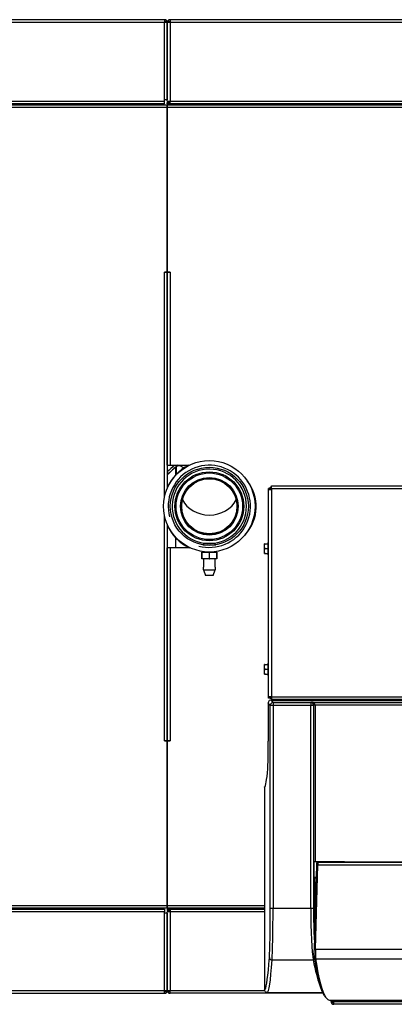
# Model space of a CAD drawing. Header units: millimetres. Extents: x 815 to 6167, y -516 to 2664.
# Tile 36 of 39: x 3659 to 3931, y 1947 to 2662. Entities that reach past the tile are written whole.
import ezdxf

# ---------------------------------------------------------------- set-up
doc = ezdxf.new("R2010")
doc.units = ezdxf.units.MM
doc.header["$MEASUREMENT"] = 0

# ---------------------------------------------------------------- blocks, each defined once
blk = doc.blocks.new('Boven')
for p, q in [((1666.41, -133.15), (544.15, -133.15)), ((1666.41, -135.15), (544.15, -135.15)), ((1666.41, -133.15), (1666.41, -135.15)), ((1668.41, -135.15), (1666.41, -135.15)), ((1666.41, -191.16), (1666.41, -135.15)), ((1668.41, -192.16), (1668.41, -135.15)), ((1670.41, -135.15), (1668.41, -135.15)), ((1668.41, -135.15), (1668.41, -191.16)), ((2340.07, -133.15), (1670.41, -133.15)), ((1670.41, -133.15), (1670.41, -135.15)), ((2340.02, -135.15), (1670.41, -135.15)), ((1670.41, -135.15), (1670.41, -192.16)), ((544.15, -192.16), (1666.41, -192.16)), ((1666.41, -192.16), (1666.41, -191.16)), ((1668.41, -191.16), (1666.41, -191.16)), ((1666.41, -194.16), (1666.41, -192.16)), ((1668.41, -192.16), (1670.41, -192.16)), ((1670.41, -192.16), (2281.01, -192.16)), ((1670.41, -194.16), (1670.41, -192.16)), ((1666.41, -194.16), (544.15, -194.16)), ((1424.36, -194.91), (1668.41, -194.91)), ((1668.41, -196.92), (1424.36, -196.92)), ((1594.4, -194.16), (1594.4, -194.91)), ((1654.41, -194.16), (1654.41, -194.91)), ((1664.41, -194.16), (1664.41, -194.91)), ((1668.41, -194.16), (1668.41, -193.16)), ((1670.41, -193.16), (1668.41, -193.16)), ((1670.41, -194.16), (1668.41, -194.16)), ((1668.41, -194.91), (1668.41, -196.92)), ((1668.41, -196.92), (1668.41, -194.91)), ((1668.41, -194.91), (2278.05, -194.91)), ((1668.41, -316.19), (1668.41, -196.92)), ((1668.41, -196.92), (1668.41, -316.19)), ((2278.05, -196.92), (1668.41, -196.92)), ((2281.01, -194.16), (1670.41, -194.16)), ((1674.41, -194.16), (1674.41, -194.91)), ((1675.41, -194.16), (1675.41, -194.91)), ((1720.83, -194.28), (1720.76, -194.16)), ((1720.83, -194.16), (1721.29, -194.91)), ((1720.87, -194.28), (1720.83, -194.28)), ((1721.27, -194.91), (1720.87, -194.28)), ((1721.26, -194.91), (1721.25, -194.91)), ((1723.34, -194.16), (1722.12, -194.91)), ((1724.72, -194.91), (1725.94, -194.16)), ((1737.39, -194.16), (1736.17, -194.91)), ((1666.41, -316.19), (1666.41, -316.19)), ((1666.41, -316.19), (1668.41, -316.19)), ((1666.41, -479.57), (1666.41, -316.19)), ((1668.41, -316.19), (1666.41, -316.19)), ((1668.41, -316.19), (1668.41, -473.11)), ((1670.41, -316.19), (1668.41, -316.19)), ((1668.41, -316.19), (1670.41, -316.19)), ((1668.41, -456.22), (1668.41, -316.19)), ((1670.41, -316.19), (1670.41, -316.19)), ((1670.41, -316.19), (1670.41, -456.22)), ((1668.41, -456.22), (1670.41, -456.22)), ((1670.41, -456.22), (1684.54, -456.22)), ((1674.41, -457.7), (1674.41, -463.4)), ((1674.76, -457.39), (1674.76, -463.02)), ((1678.81, -457.22), (1678.75, -457.2)), ((1743.93, -473.23), (1743.93, -471.23)), ((1743.93, -471.23), (2234.04, -471.23)), ((1741.93, -474.23), (1741.93, -473.23)), ((1742.2, -473.23), (1741.93, -473.23)), ((1741.93, -624.26), (1741.93, -474.23)), ((1743.93, -474.23), (1741.93, -474.23)), ((1743.2, -473.55), (1742.47, -472.86)), ((1743.93, -473.23), (2234.04, -473.23)), ((1743.93, -473.23), (1743.93, -474.23)), ((1743.93, -474.23), (1743.93, -624.26)), ((1731.97, -478.71), (1731.5, -478.71)), ((1732, -478.84), (1731.53, -478.84)), ((1732.07, -481.97), (1732.62, -481.97)), ((1732.73, -482.84), (1732.17, -482.84)), ((1666.41, -656.27), (1666.41, -492.64)), ((1732.69, -489.97), (1732.1, -489.97)), ((1732.19, -489.1), (1732.79, -489.1)), ((1668.41, -499.09), (1668.41, -656.27)), ((1731.56, -493.24), (1732.1, -493.24)), ((1731.59, -493.1), (1732.13, -493.1)), ((1674.41, -508.81), (1674.41, -516.24)), ((1695.05, -513.06), (1694.09, -514.02)), ((1694.31, -514.06), (1703.53, -514.06)), ((1702.78, -513.06), (1695.05, -513.06)), ((1695.77, -510.05), (1695.66, -510.89)), ((1702.07, -510.05), (1702.18, -510.89)), ((1703.75, -514.02), (1702.78, -513.06)), ((1738.93, -514.99), (1738.93, -513.24)), ((1738.93, -514.99), (1739.13, -513.24)), ((1739.13, -513.24), (1738.93, -513.24)), ((1739.13, -513.24), (1741.33, -513.24)), ((1741.33, -512.24), (1741.33, -521.24)), ((1741.93, -512.24), (1741.33, -512.24)), ((1668.41, -656.27), (1668.41, -516.24)), ((1670.41, -516.24), (1668.41, -516.24)), ((1670.41, -516.24), (1670.41, -656.27)), ((1685.09, -516.24), (1670.41, -516.24)), ((1693.42, -519.26), (1693.51, -519.26)), ((1693.42, -519.26), (1693.42, -524.26)), ((1693.51, -519.26), (1698.83, -519.26)), ((1693.51, -524.26), (1693.51, -519.26)), ((1694.05, -518.9), (1694.05, -519.26)), ((1694.64, -519.26), (1694.64, -518.9)), ((1698.83, -519.26), (1698.83, -524.26)), ((1699.01, -519.26), (1704.33, -519.26)), ((1699.01, -524.26), (1699.01, -519.26)), ((1703.2, -519.26), (1703.2, -518.9)), ((1703.78, -519.26), (1703.78, -518.9)), ((1704.33, -519.26), (1704.42, -519.26)), ((1704.33, -519.26), (1704.33, -524.26)), ((1704.42, -524.26), (1704.42, -519.26)), ((1738.93, -518.49), (1738.93, -514.99)), ((1739.13, -516.74), (1738.93, -514.99)), ((1738.93, -518.49), (1739.13, -516.74)), ((1738.93, -520.24), (1738.93, -518.49)), ((1739.13, -520.24), (1738.93, -518.49)), ((1738.93, -520.24), (1739.13, -520.24)), ((1739.13, -516.74), (1741.33, -516.74)), ((1739.13, -520.24), (1741.33, -520.24)), ((1741.33, -521.24), (1741.93, -521.24)), ((1693.42, -524.26), (1693.51, -524.26)), ((1698.83, -524.26), (1693.51, -524.26)), ((1694.67, -524.26), (1694.67, -530.28)), ((1698.83, -524.26), (1699.01, -524.26)), ((1704.33, -524.26), (1699.01, -524.26)), ((1703.17, -530.28), (1703.17, -524.26)), ((1704.33, -524.26), (1704.42, -524.26)), ((1694.67, -532.26), (1703.17, -532.26)), ((1694.67, -532.26), (1696.12, -536.26)), ((1701.71, -536.26), (1703.17, -532.26)), ((1701.71, -536.26), (1696.12, -536.26)), ((1741.33, -599.76), (1741.33, -608.76)), ((1741.93, -599.76), (1741.33, -599.76)), ((1738.93, -602.51), (1738.93, -600.76)), ((1738.93, -602.51), (1739.13, -600.76)), ((1739.13, -600.76), (1738.93, -600.76)), ((1738.93, -606.01), (1738.93, -602.51)), ((1739.13, -604.26), (1738.93, -602.51)), ((1738.93, -606.01), (1739.13, -604.26)), ((1738.93, -607.76), (1738.93, -606.01)), ((1739.13, -607.76), (1738.93, -606.01)), ((1739.13, -600.76), (1741.33, -600.76)), ((1739.13, -604.26), (1741.33, -604.26)), ((1738.93, -607.76), (1739.13, -607.76)), ((1739.13, -607.76), (1741.33, -607.76)), ((1741.33, -608.76), (1741.93, -608.76)), ((1743.93, -624.26), (1741.93, -624.26)), ((1741.93, -625.26), (1741.93, -624.26)), ((1742.93, -625.26), (1741.93, -625.26)), ((1742.93, -625.26), (1742.93, -624.26)), ((1742.93, -625.26), (1743.74, -625.26)), ((1743.74, -624.26), (1743.74, -626.97)), ((1743.93, -624.26), (2234.04, -624.26)), ((1743.93, -624.26), (1743.93, -626.26)), ((2234.04, -626.26), (1743.93, -626.26)), ((1744.06, -626.26), (1744.06, -627.08)), ((1744.06, -627.08), (1745.12, -628.49)), ((2233.91, -627.08), (1744.06, -627.08)), ((1772.5, -628.49), (1772.87, -628.3)), ((1772.87, -628.3), (2205.1, -628.3)), ((1743.12, -630.48), (1741.67, -628.55)), ((1741.67, -628.55), (1741.67, -656.52)), ((1741.67, -628.55), (1741.67, -628.55)), ((1741.67, -628.55), (1741.67, -656.52)), ((1743.12, -777.56), (1743.12, -630.48)), ((1745.12, -630.48), (1743.12, -630.48)), ((1745.12, -628.49), (1772.5, -628.49)), ((1745.12, -628.49), (1745.12, -630.48)), ((1745.12, -630.48), (1745.12, -777.56)), ((1772.5, -630.48), (1745.12, -630.48)), ((1772.5, -628.49), (1772.5, -630.48)), ((1772.5, -777.56), (1772.5, -630.48)), ((1774.49, -630.48), (1772.5, -630.48)), ((1774.67, -630.39), (1774.49, -630.48)), ((1774.49, -630.48), (1774.49, -777.56)), ((1775.67, -630.3), (1774.67, -630.33)), ((1774.67, -744.04), (1774.67, -630.39)), ((1775.67, -630.39), (1774.67, -630.39)), ((2202.3, -630.3), (1775.67, -630.3)), ((1775.67, -630.39), (1775.67, -744.04)), ((1666.41, -656.27), (1668.41, -656.27)), ((1666.41, -656.27), (1666.41, -656.27)), ((1668.41, -656.27), (1666.41, -656.27)), ((1668.41, -775.55), (1668.41, -656.27)), ((1668.41, -656.27), (1668.41, -775.55)), ((1670.41, -656.27), (1668.41, -656.27)), ((1668.41, -656.27), (1670.41, -656.27)), ((1670.41, -656.27), (1670.41, -656.27)), ((1741.67, -656.52), (1741.67, -656.52)), ((1738.98, -689.7), (1738.98, -836.73)), ((1775.67, -744.04), (1774.67, -744.04)), ((1774.81, -744.04), (1774.81, -755.44)), ((1776.57, -746.25), (1774.86, -807.18)), ((1796.86, -744.04), (1775.67, -744.04)), ((1775.85, -807.25), (1777.57, -746.31)), ((1778.01, -744.19), (1777.55, -744.25)), ((2200.41, -746.31), (1777.57, -746.31)), ((1777.67, -744.24), (1778.12, -744.19)), ((1777.67, -744.24), (2200.3, -744.24)), ((1778.12, -744.19), (1778.7, -744.19)), ((1778.7, -744.19), (1778.32, -744.24)), ((1778.32, -744.24), (1788.69, -744.24)), ((1788.69, -744.24), (1788.69, -744.19)), ((1788.69, -744.19), (1805.69, -744.19)), ((1796.77, -744.19), (1796.77, -744.04)), ((1796.86, -744.04), (1845.67, -744.04)), ((1800.34, -744.04), (1800.34, -744.19)), ((1805.69, -744.19), (1805.69, -744.24)), ((1805.69, -744.24), (1811.7, -744.24)), ((1811.7, -744.24), (1811.7, -744.19)), ((1811.7, -744.19), (1830.2, -744.19)), ((1817.94, -744.19), (1817.94, -744.04)), ((1830.2, -744.24), (1830.2, -744.19)), ((1836.2, -744.24), (1830.2, -744.24)), ((1776.31, -755.44), (1774.81, -755.44)), ((1774.94, -755.51), (1774.81, -755.44)), ((1774.94, -755.51), (1776.31, -755.51)), ((1774.94, -755.51), (1776.31, -755.51)), ((1775.39, -778.67), (1775.33, -755.51)), ((1776.21, -758.93), (1775.34, -758.93)), ((1776.15, -761.04), (1775.35, -761.04)), ((544.15, -778.3), (1666.41, -778.3)), ((1424.36, -775.55), (1668.41, -775.55)), ((1668.41, -777.55), (1424.36, -777.55)), ((1564.39, -777.55), (1564.39, -778.3)), ((1654.41, -777.55), (1654.41, -778.3)), ((1664.41, -777.55), (1664.41, -778.3)), ((1666.41, -778.3), (1666.41, -780.3)), ((1668.41, -775.55), (1668.41, -777.55)), ((1668.41, -775.55), (1738.98, -775.55)), ((1668.41, -777.55), (1668.41, -775.55)), ((1738.98, -777.55), (1668.41, -777.55)), ((1668.41, -778.3), (1670.41, -778.3)), ((1668.41, -778.3), (1668.41, -779.3)), ((1670.41, -778.3), (1738.98, -778.3)), ((1670.41, -778.3), (1670.41, -780.3)), ((1674.41, -777.55), (1674.41, -778.3)), ((1675.5, -777.55), (1675.67, -778.3)), ((1676.69, -778.3), (1676.52, -777.55)), ((1743.12, -777.56), (1745.12, -777.56)), ((1745.12, -777.56), (1772.5, -777.56)), ((1772.5, -777.56), (1774.49, -777.56)), ((1775.38, -775.55), (1775.74, -775.55)), ((1775.69, -777.55), (1775.39, -777.55)), ((1775.39, -778.3), (1775.67, -778.3)), ((1666.41, -780.3), (544.15, -780.3)), ((1666.41, -781.3), (1666.41, -780.3)), ((1666.41, -837.31), (1666.41, -781.3)), ((1668.41, -781.3), (1666.41, -781.3)), ((1668.41, -779.3), (1670.41, -779.3)), ((1668.41, -837.31), (1668.41, -780.3)), ((1670.41, -780.3), (1668.41, -780.3)), ((1668.41, -781.3), (1668.41, -837.31)), ((1738.98, -780.3), (1670.41, -780.3)), ((1670.41, -780.3), (1670.41, -837.31)), ((1775.61, -780.3), (1775.4, -780.3)), ((1775.85, -807.25), (2202.12, -807.25)), ((1744.47, -815.15), (1774.25, -815.15)), ((1775.98, -814.37), (2201.99, -814.37)), ((544.15, -837.31), (1666.41, -837.31)), ((544.15, -839.31), (1666.41, -839.31)), ((1666.41, -839.31), (1666.41, -837.31)), ((1666.41, -837.31), (1668.41, -837.31)), ((1668.41, -837.31), (1670.41, -837.31)), ((1670.41, -837.31), (1739.09, -837.31)), ((1670.41, -839.31), (1670.41, -837.31)), ((1781.22, -839.31), (1670.41, -839.31)), ((1740.98, -838.73), (1780.94, -838.73)), ((1782.37, -841.6), (1782.64, -841.93)), ((1786.16, -844.22), (1898.08, -844.22)), ((1787.17, -845.31), (1787.17, -844.22)), ((1788.17, -845.31), (1788.17, -844.22)), ((1789.09, -845.31), (1788.17, -845.31)), ((1789.09, -844.22), (1789.09, -845.31)), ((1789.09, -845.31), (1898.08, -845.31)), ((1789.09, -845.31), (1789.09, -846.73)), ((1943.86, -847.32), (1789.17, -847.32))]:
    blk.add_line(p, q)
for radius in [33.16, 28.33, 25.01, 24.16, 20.9, 20.76, 20.15, 20]:
    blk.add_circle((1698.92, -486.1), radius)
for centre, radius, start, end in [((1666.41, -135.15), 2, 0, 90), ((1666.41, -135.15), 1, 0, 90), ((1670.41, -135.15), 2, 90, 180), ((1670.41, -135.15), 1, 90, 180), ((1720.48, -193.67), 4.53, 186.30129, 195.99337), ((1720.48, -193.67), 4.5, 186.33554, 196.08228), ((1720.48, -193.67), 2, 194.37632, 218.55675), ((1720.48, -193.67), 1.5, 199.39185, 236.45983), ((1720.48, -193.67), 1.47, 199.78777, 238.19438), ((1818.82, -256.18), 72.43, 121.11209, 122.24212), ((1818.82, -256.18), 71.44, 119.7614, 120.95196), ((1818.82, -256.18), 71.16, 119.36789, 120.57697), ((1818.82, -256.18), 70.16, 117.88778, 119.17046), ((1818.82, -256.18), 69.87, 117.43105, 118.7378), ((1818.82, -256.18), 68.87, 115.78843, 117.18768), ((1818.82, -256.18), 68.6, 115.30398, 116.73246), ((1818.82, -256.18), 67.6, 113.45416, 115.00357), ((1698.92, -486.1), 33.41, 116.58056, 155.94768), ((1810.97, -610.67), 206.59, 131.61987, 133.63309), ((1810.97, -610.67), 205.05, 131.13187, 134.04588), ((1698.92, -486.1), 29.81, 255, 195), ((1676.79, -459.48), 3, 49.34416, 62.82177), ((1810.97, -610.67), 205.05, 131.57583, 134.04588), ((1698.92, -486.1), 26.97, 0, 267.91436), ((1681.7, -453.76), 4.53, 229.35488, 256.11347), ((1681.7, -453.76), 4.53, 229.35488, 256.11302), ((1681.7, -453.76), 4.5, 230.1326, 256.40252), ((1702.92, -486.23), 30.01, 317.75059, 38.52143), ((1698.92, -486.1), 33.41, 328.1585, 28.11353), ((1743.93, -474.23), 2, 136.92047, 180), ((1743.93, -474.23), 2, 90, 136.92047), ((1743.93, -474.23), 1, 136.92047, 180), ((1743.93, -474.23), 1, 90.00004, 136.92042), ((1698.92, -486.1), 26.97, 272.08564, 0), ((1698.92, -486.1), 33.41, 204.05232, 244.43564), ((1690.53, -531.26), 4.25, 346.39862, 13.59898), ((1707.3, -531.26), 4.25, 166.40102, 193.60138), ((1743.67, -628.55), 2, 111.7555, 179.97384), ((1744.06, -629.08), 2, 89.97386, 90.52321), ((1772.68, -630.39), 2, 359.93051, 1.79812), ((1778.12, -745.09), 0.901, 89.78809, 96.67826), ((1666.41, -837.31), 2, 270, 360), ((1666.41, -837.31), 1, 270, 0), ((1670.41, -837.31), 2, 180, 270), ((1670.41, -837.31), 1, 180, 270)]:
    blk.add_arc(centre, radius, start, end)
for centre, major_axis, ratio, start_param, end_param in [((1698.92, -474.88), (-20.9, 0), 0.839716, 0.377577, 2.764016), ((1744.07, -629.09), (-2.68, 1.76), 0.555492, -1.211504, -1.105072), ((1772.87, -630.3), (0.45, -1.96), 0.888929, 1.354572, 2.890462), ((1772.87, -630.3), (-2.8, 0.14), 0.713541, 3.212798, 4.748688), ((1745.12, -630.48), (1.6, 1.2), 0.999049, 0.927837, 2.49772), ((1772.5, -630.48), (-0.89, 1.79), 0.996959, 4.250445, 5.818807), ((1772.66, -630.4), (-2.69, -1.34), 0.996959, 2.679649, 2.712121), ((1741.12, -656.52), (0, -21), 0.026186, 0.295878, 1.570796), ((1738.98, -388.63), (0, 301.07), 0.026186, 3.158372, 3.437471), ((1738.98, -388.63), (0, 301.07), 0.026186, 3.141506, 3.158372), ((1777.57, -746.28), (1, -0.028), 0.034886, 3.141593, 4.713368), ((1777.67, -745.24), (0.118, -0.993), 0.997257, 3.023414, 3.141593), ((1777.64, -746.24), (-0.03, -2), 0.036709, 3.150882, 4.747859), ((1778.77, -744.99), (0.07, -0.8), 0.070157, 2.785934, 3.144179), ((1788.62, -744.99), (-0.07, -0.8), 0.000758, 3.132932, 3.491178), ((1805.76, -744.99), (0.07, -0.8), 0.000758, 2.792008, 3.150253), ((1811.63, -744.99), (-0.07, -0.8), 0.000758, 3.132932, 3.491178), ((1830.27, -744.99), (0.07, -0.8), 0.000758, 2.792008, 3.150253), ((1742.13, -777.56), (0, -38.01), 0.026186, 0.349066, 1.570796), ((1744.13, -777.56), (0, -40.01), 0.024877, 0.349066, 1.570796), ((1775.16, -777.56), (0, -40.01), 0.06643, 4.712389, 5.934119), ((1777.15, -777.56), (0, -38.01), 0.069927, 4.712389, 5.364739), ((1777.35, -777.69), (0, -28.01), 0.069927, -1.53589, -1.291274), ((1738.98, -447.78), (0, 388.95), 0.026186, 3.182271, 3.490659), ((1744.47, -813.27), (-2, 0.14), 0.939408, 0.076436, 1.63828), ((1775.38, -806.94), (-0.22, -7), 0.073366, 4.749555, 5.896173), ((1775.85, -807.21), (1, -0.028), 0.034886, 3.141593, 4.713368), ((1775.98, -813.45), (0.989, 0.147), 0.923722, 2.949308, 4.57617), ((1797.36, -445.24), (12.26, 397.95), 0.073366, -3.528605, -3.243403), ((1776.38, -806.97), (-0.22, -8), 0.06421, 4.749024, 5.895641), ((1740.98, -447.78), (0, 390.95), 0.026052, 3.141593, 3.490659), ((1774.25, -813.27), (-1.96, -0.38), 0.93767, 1.392561, 1.896022), ((1783.55, -447.78), (0, -390.95), 0.069569, -0.349066, -0.171774), ((1798.35, -445.27), (12.26, 398.95), 0.073183, -3.528616, -3.234807), ((1738.98, -447.78), (0, 388.95), 0.026186, 3.141458, 3.182271), ((1798.35, -445.27), (12.26, 398.95), 0.073183, 3.048378, 3.143841), ((1789.17, -845.31), (0, 2), 0.997089, 1.570796, 3.141593), ((1789.17, -845.31), (0, 1), 0.997089, 1.570796, 3.061394)]:
    blk.add_ellipse(centre, major_axis=major_axis, ratio=ratio, start_param=start_param, end_param=end_param)
for points, knots in [([(1674.9, -457.27), (1675.17, -457.04), (1675.47, -456.85), (1675.97, -456.66), (1676.14, -456.61), (1676.49, -456.54), (1676.67, -456.52), (1677.02, -456.52), (1677.2, -456.53), (1677.55, -456.59), (1677.72, -456.63), (1678.06, -456.75), (1678.22, -456.82), (1678.53, -457), (1678.68, -457.1), (1678.81, -457.22)], [0, 0, 0, 0, 0.25, 0.25, 0.375, 0.375, 0.5, 0.5, 0.625, 0.625, 0.75, 0.75, 0.875, 0.875, 1, 1, 1, 1]), ([(1744.04, -627.08), (1744.03, -627.07), (1744.02, -627.04), (1744, -626.94), (1743.99, -626.86), (1743.97, -626.63), (1743.96, -626.46), (1743.96, -626.26)], [0, 0, 0, 0, 0.284624, 0.284624, 0.569247, 0.569247, 1, 1, 1, 1]), ([(1777.55, -744.25), (1777.42, -744.28), (1777.22, -744.32), (1776.98, -744.5), (1776.83, -744.68), (1776.74, -744.86), (1776.68, -745.01), (1776.65, -745.17), (1776.62, -745.4), (1776.58, -745.78), (1776.57, -746.08), (1776.57, -746.25)], [0, 0, 0, 0, 0.134714, 0.233582, 0.319023, 0.392965, 0.456592, 0.523443, 0.659528, 0.834104, 1, 1, 1, 1]), ([(1740.98, -838.73), (1740.85, -838.73), (1740.72, -838.72), (1740.46, -838.67), (1740.34, -838.63), (1740.1, -838.53), (1739.98, -838.47), (1739.76, -838.32), (1739.66, -838.24), (1739.38, -837.96), (1739.23, -837.74), (1739.03, -837.26), (1738.98, -836.99), (1738.98, -836.73)], [0, 0, 0, 0, 0.125, 0.125, 0.25, 0.25, 0.375, 0.375, 0.5, 0.5, 0.75, 0.75, 1, 1, 1, 1]), ([(1789.17, -847.32), (1789.15, -847.32), (1789.14, -847.26), (1789.11, -847.06), (1789.1, -846.91), (1789.09, -846.73)], [0, 0, 0, 0, 0.5, 0.5, 1, 1, 1, 1])]:
    blk.add_open_spline(points, degree=3, knots=knots)

msp = doc.modelspace()

# ---------------------------------------------------------------- block references
msp.add_blockref('Boven', (2098.1, 2794.7))

doc.saveas('drawing.dxf')
